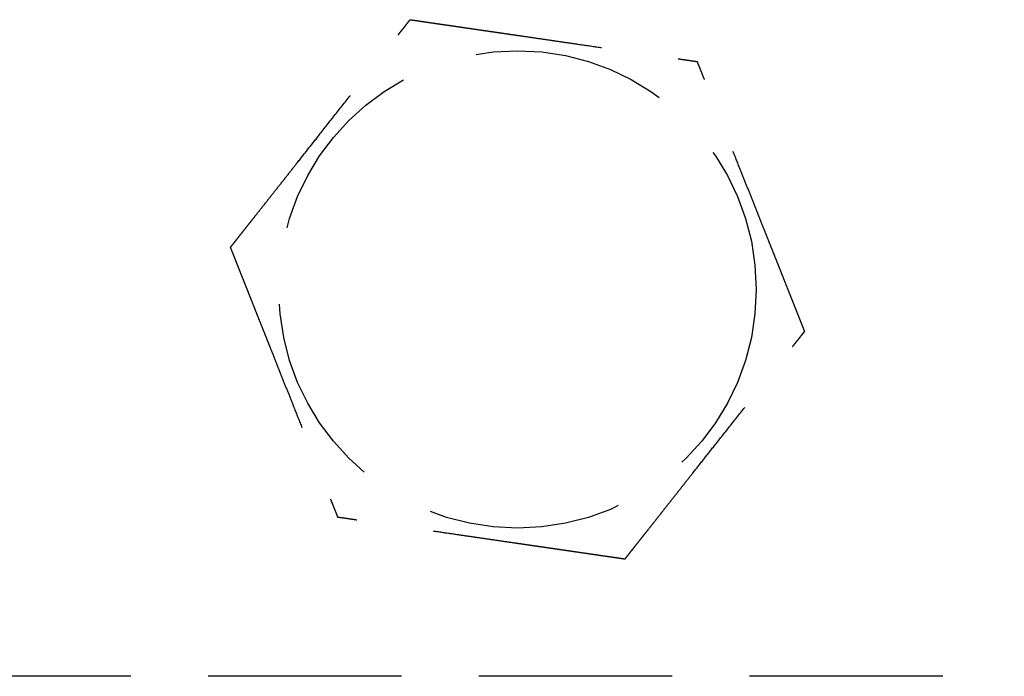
# Model space of a CAD drawing. Header units: millimetres. Extents: x -50096 to 615650, y 194565 to 243945.
# Tile 92 of 256: x 234091 to 234117, y 221525 to 221542. Entities that reach past the tile are written whole.
import ezdxf

# ---------------------------------------------------------------- set-up
doc = ezdxf.new("R2010")
doc.units = ezdxf.units.MM
doc.linetypes.add('ГТО-1 Пунктир', pattern=[7, 5, -2])
doc.layers.add('ГТО-2_Размеры_035', color=2, linetype='Continuous', lineweight=35)
doc.layers.add('ОГОС_Пунктир_025', color=151, linetype='ГТО-1 Пунктир', lineweight=25)

# ---------------------------------------------------------------- blocks, each defined once
blk = doc.blocks.new('ОГСО_Затвор_План')
at = {"layer": 'ОГОС_Пунктир_025'}
blk.add_line((-804.171, -137.499), (-1174.17, -137.499), dxfattribs=at)
blk.add_line((-804.171, -137.499), (-1174.17, -137.499), dxfattribs=at)
blk.add_circle((-864.17, -127.499), 6.172, dxfattribs=at)
blk.add_circle((-864.17, -127.499), 6.172, dxfattribs=at)
for points, knots in [([(-871.597, -126.417), (-871.597, -126.416), (-871.595, -126.413), (-871.592, -126.41), (-871.588, -126.405), (-871.584, -126.4), (-871.579, -126.393), (-871.572, -126.385), (-871.564, -126.374), (-871.555, -126.362), (-871.544, -126.349), (-871.532, -126.334), (-871.519, -126.318), (-871.502, -126.296), (-871.481, -126.269), (-871.455, -126.237), (-871.428, -126.202), (-871.399, -126.166), (-871.37, -126.128), (-871.334, -126.083), (-871.291, -126.029), (-871.243, -125.968), (-871.193, -125.904), (-871.142, -125.839), (-871.089, -125.773), (-871.036, -125.706), (-870.96, -125.61), (-870.861, -125.484), (-870.739, -125.33), (-870.616, -125.173), (-870.491, -125.015), (-870.365, -124.856), (-870.239, -124.697), (-870.113, -124.536), (-869.986, -124.376), (-869.803, -124.144), (-869.565, -123.843), (-869.232, -123.421), (-868.859, -122.948), (-868.544, -122.549), (-868.326, -122.273), (-868.206, -122.122), (-868.087, -121.971), (-867.969, -121.821), (-867.851, -121.672), (-867.735, -121.525), (-867.635, -121.398), (-867.55, -121.291), (-867.482, -121.204), (-867.415, -121.119), (-867.358, -121.047), (-867.311, -120.988), (-867.275, -120.942), (-867.239, -120.897), (-867.205, -120.854), (-867.172, -120.811), (-867.14, -120.771), (-867.112, -120.736), (-867.088, -120.706), (-867.069, -120.681), (-867.05, -120.658), (-867.033, -120.636), (-867.017, -120.615), (-867.003, -120.597), (-866.99, -120.582), (-866.98, -120.568), (-866.971, -120.557), (-866.963, -120.547), (-866.957, -120.539), (-866.952, -120.533), (-866.949, -120.529), (-866.947, -120.527), (-866.947, -120.526), (-866.946, -120.526)], [0, 0, 0, 0, 0.004182, 0.008796, 0.014274, 0.021048, 0.02955, 0.040212, 0.053192, 0.068472, 0.085817, 0.104992, 0.125765, 0.147899, 0.186716, 0.228314, 0.272433, 0.318813, 0.367192, 0.417311, 0.492942, 0.57135, 0.652174, 0.735055, 0.819632, 0.905546, 0.992436, 1.187014, 1.38422, 1.583666, 1.78496, 1.987715, 2.19154, 2.396047, 2.600845, 2.805547, 3.279754, 3.752757, 4.41891, 5.086095, 5.279545, 5.472709, 5.665164, 5.856487, 6.046254, 6.234044, 6.419432, 6.531412, 6.64193, 6.75058, 6.856958, 6.916902, 6.975707, 7.033119, 7.088885, 7.14275, 7.194461, 7.243764, 7.276857, 7.308463, 7.338412, 7.366533, 7.392657, 7.416613, 7.435446, 7.452365, 7.467207, 7.479806, 7.489998, 7.497619, 7.502504, 7.504452, 7.505541, 7.505541, 7.505541, 7.505541]), ([(-871.597, -126.417), (-871.597, -126.416), (-871.595, -126.413), (-871.592, -126.41), (-871.588, -126.405), (-871.584, -126.4), (-871.579, -126.393), (-871.572, -126.385), (-871.564, -126.374), (-871.555, -126.362), (-871.544, -126.349), (-871.532, -126.334), (-871.519, -126.318), (-871.502, -126.296), (-871.481, -126.269), (-871.455, -126.237), (-871.428, -126.202), (-871.399, -126.166), (-871.37, -126.128), (-871.334, -126.083), (-871.291, -126.029), (-871.243, -125.968), (-871.193, -125.904), (-871.142, -125.839), (-871.089, -125.773), (-871.036, -125.706), (-870.96, -125.61), (-870.861, -125.484), (-870.739, -125.33), (-870.616, -125.173), (-870.491, -125.015), (-870.365, -124.856), (-870.239, -124.697), (-870.113, -124.536), (-869.986, -124.376), (-869.803, -124.144), (-869.565, -123.843), (-869.232, -123.421), (-868.859, -122.948), (-868.544, -122.549), (-868.326, -122.273), (-868.206, -122.122), (-868.087, -121.971), (-867.969, -121.821), (-867.851, -121.672), (-867.735, -121.525), (-867.635, -121.398), (-867.55, -121.291), (-867.482, -121.204), (-867.415, -121.119), (-867.358, -121.047), (-867.311, -120.988), (-867.275, -120.942), (-867.239, -120.897), (-867.205, -120.854), (-867.172, -120.811), (-867.14, -120.771), (-867.112, -120.736), (-867.088, -120.706), (-867.069, -120.681), (-867.05, -120.658), (-867.033, -120.636), (-867.017, -120.615), (-867.003, -120.597), (-866.99, -120.582), (-866.98, -120.568), (-866.971, -120.557), (-866.963, -120.547), (-866.957, -120.539), (-866.952, -120.533), (-866.949, -120.529), (-866.947, -120.527), (-866.947, -120.526), (-866.946, -120.526)], [0, 0, 0, 0, 0.004182, 0.008796, 0.014274, 0.021048, 0.02955, 0.040212, 0.053192, 0.068472, 0.085817, 0.104992, 0.125765, 0.147899, 0.186716, 0.228314, 0.272433, 0.318813, 0.367192, 0.417311, 0.492942, 0.57135, 0.652174, 0.735055, 0.819632, 0.905546, 0.992436, 1.187014, 1.38422, 1.583666, 1.78496, 1.987715, 2.19154, 2.396047, 2.600845, 2.805547, 3.279754, 3.752757, 4.41891, 5.086095, 5.279545, 5.472709, 5.665164, 5.856487, 6.046254, 6.234044, 6.419432, 6.531412, 6.64193, 6.75058, 6.856958, 6.916902, 6.975707, 7.033119, 7.088885, 7.14275, 7.194461, 7.243764, 7.276857, 7.308463, 7.338412, 7.366533, 7.392657, 7.416613, 7.435446, 7.452365, 7.467207, 7.479806, 7.489998, 7.497619, 7.502504, 7.504452, 7.505541, 7.505541, 7.505541, 7.505541]), ([(-866.946, -120.526), (-866.945, -120.526), (-866.943, -120.527), (-866.939, -120.527), (-866.934, -120.528), (-866.929, -120.529), (-866.922, -120.53), (-866.915, -120.531), (-866.905, -120.532), (-866.894, -120.534), (-866.881, -120.536), (-866.867, -120.538), (-866.851, -120.54), (-866.834, -120.542), (-866.815, -120.545), (-866.793, -120.548), (-866.767, -120.552), (-866.736, -120.557), (-866.704, -120.561), (-866.671, -120.566), (-866.636, -120.571), (-866.6, -120.577), (-866.563, -120.582), (-866.519, -120.588), (-866.466, -120.596), (-866.405, -120.605), (-866.343, -120.614), (-866.28, -120.623), (-866.215, -120.633), (-866.149, -120.642), (-866.082, -120.652), (-866.015, -120.662), (-865.916, -120.676), (-865.785, -120.695), (-865.621, -120.719), (-865.456, -120.743), (-865.29, -120.768), (-865.122, -120.792), (-864.953, -120.817), (-864.784, -120.841), (-864.614, -120.866), (-864.444, -120.891), (-864.273, -120.916), (-864.034, -120.95), (-863.727, -120.995), (-863.351, -121.05), (-862.977, -121.105), (-862.555, -121.166), (-862.087, -121.234), (-861.701, -121.291), (-861.445, -121.328), (-861.318, -121.346), (-861.192, -121.365), (-861.066, -121.383), (-860.942, -121.401), (-860.818, -121.419), (-860.695, -121.437), (-860.574, -121.455), (-860.466, -121.471), (-860.374, -121.484), (-860.295, -121.496), (-860.217, -121.507), (-860.141, -121.518), (-860.075, -121.528), (-860.019, -121.536), (-859.974, -121.542), (-859.93, -121.549), (-859.887, -121.555), (-859.846, -121.561), (-859.806, -121.567), (-859.767, -121.572), (-859.734, -121.577), (-859.705, -121.582), (-859.681, -121.585), (-859.659, -121.588), (-859.637, -121.591), (-859.617, -121.594), (-859.599, -121.597), (-859.583, -121.599), (-859.569, -121.601), (-859.557, -121.603), (-859.547, -121.605), (-859.538, -121.606), (-859.531, -121.607), (-859.526, -121.608), (-859.522, -121.608), (-859.52, -121.608), (-859.52, -121.609), (-859.519, -121.609)], [0, 0, 0, 0, 0.003646, 0.007568, 0.012043, 0.017347, 0.023757, 0.031549, 0.041, 0.052271, 0.06531, 0.079964, 0.096078, 0.113498, 0.132072, 0.151644, 0.181004, 0.211968, 0.244426, 0.278268, 0.313382, 0.349658, 0.386984, 0.425251, 0.484866, 0.546217, 0.60913, 0.673436, 0.738961, 0.805533, 0.872981, 0.941134, 1.009817, 1.173364, 1.338707, 1.50564, 1.673955, 1.843444, 2.013899, 2.185114, 2.356879, 2.528989, 2.701234, 2.873407, 3.253802, 3.633193, 4.011946, 4.390429, 4.911086, 5.431743, 5.559879, 5.687814, 5.815361, 5.942329, 6.068531, 6.193776, 6.317876, 6.440642, 6.561884, 6.6427, 6.722522, 6.801138, 6.878336, 6.9539, 7.000477, 7.046164, 7.090801, 7.134229, 7.176288, 7.216817, 7.255657, 7.292649, 7.318042, 7.342292, 7.365295, 7.386952, 7.407158, 7.425811, 7.442811, 7.456046, 7.467888, 7.478246, 7.487029, 7.494148, 7.499512, 7.503032, 7.504637, 7.505535, 7.505535, 7.505535, 7.505535]), ([(-866.946, -120.526), (-866.945, -120.526), (-866.943, -120.527), (-866.939, -120.527), (-866.934, -120.528), (-866.929, -120.529), (-866.922, -120.53), (-866.915, -120.531), (-866.905, -120.532), (-866.894, -120.534), (-866.881, -120.536), (-866.867, -120.538), (-866.851, -120.54), (-866.834, -120.542), (-866.815, -120.545), (-866.793, -120.548), (-866.767, -120.552), (-866.736, -120.557), (-866.704, -120.561), (-866.671, -120.566), (-866.636, -120.571), (-866.6, -120.577), (-866.563, -120.582), (-866.519, -120.588), (-866.466, -120.596), (-866.405, -120.605), (-866.343, -120.614), (-866.28, -120.623), (-866.215, -120.633), (-866.149, -120.642), (-866.082, -120.652), (-866.015, -120.662), (-865.916, -120.676), (-865.785, -120.695), (-865.621, -120.719), (-865.456, -120.743), (-865.29, -120.768), (-865.122, -120.792), (-864.953, -120.817), (-864.784, -120.841), (-864.614, -120.866), (-864.444, -120.891), (-864.273, -120.916), (-864.034, -120.95), (-863.727, -120.995), (-863.351, -121.05), (-862.977, -121.105), (-862.555, -121.166), (-862.087, -121.234), (-861.701, -121.291), (-861.445, -121.328), (-861.318, -121.346), (-861.192, -121.365), (-861.066, -121.383), (-860.942, -121.401), (-860.818, -121.419), (-860.695, -121.437), (-860.574, -121.455), (-860.466, -121.471), (-860.374, -121.484), (-860.295, -121.496), (-860.217, -121.507), (-860.141, -121.518), (-860.075, -121.528), (-860.019, -121.536), (-859.974, -121.542), (-859.93, -121.549), (-859.887, -121.555), (-859.846, -121.561), (-859.806, -121.567), (-859.767, -121.572), (-859.734, -121.577), (-859.705, -121.582), (-859.681, -121.585), (-859.659, -121.588), (-859.637, -121.591), (-859.617, -121.594), (-859.599, -121.597), (-859.583, -121.599), (-859.569, -121.601), (-859.557, -121.603), (-859.547, -121.605), (-859.538, -121.606), (-859.531, -121.607), (-859.526, -121.608), (-859.522, -121.608), (-859.52, -121.608), (-859.52, -121.609), (-859.519, -121.609)], [0, 0, 0, 0, 0.003646, 0.007568, 0.012043, 0.017347, 0.023757, 0.031549, 0.041, 0.052271, 0.06531, 0.079964, 0.096078, 0.113498, 0.132072, 0.151644, 0.181004, 0.211968, 0.244426, 0.278268, 0.313382, 0.349658, 0.386984, 0.425251, 0.484866, 0.546217, 0.60913, 0.673436, 0.738961, 0.805533, 0.872981, 0.941134, 1.009817, 1.173364, 1.338707, 1.50564, 1.673955, 1.843444, 2.013899, 2.185114, 2.356879, 2.528989, 2.701234, 2.873407, 3.253802, 3.633193, 4.011946, 4.390429, 4.911086, 5.431743, 5.559879, 5.687814, 5.815361, 5.942329, 6.068531, 6.193776, 6.317876, 6.440642, 6.561884, 6.6427, 6.722522, 6.801138, 6.878336, 6.9539, 7.000477, 7.046164, 7.090801, 7.134229, 7.176288, 7.216817, 7.255657, 7.292649, 7.318042, 7.342292, 7.365295, 7.386952, 7.407158, 7.425811, 7.442811, 7.456046, 7.467888, 7.478246, 7.487029, 7.494148, 7.499512, 7.503032, 7.504637, 7.505535, 7.505535, 7.505535, 7.505535]), ([(-856.743, -128.582), (-856.744, -128.581), (-856.745, -128.578), (-856.746, -128.575), (-856.748, -128.57), (-856.75, -128.565), (-856.752, -128.559), (-856.755, -128.552), (-856.759, -128.543), (-856.763, -128.533), (-856.768, -128.521), (-856.773, -128.507), (-856.779, -128.492), (-856.785, -128.476), (-856.792, -128.459), (-856.801, -128.438), (-856.811, -128.413), (-856.822, -128.384), (-856.834, -128.354), (-856.846, -128.323), (-856.859, -128.29), (-856.873, -128.257), (-856.887, -128.222), (-856.903, -128.18), (-856.923, -128.131), (-856.946, -128.074), (-856.969, -128.016), (-856.993, -127.956), (-857.017, -127.895), (-857.041, -127.833), (-857.066, -127.771), (-857.092, -127.707), (-857.129, -127.614), (-857.178, -127.491), (-857.239, -127.338), (-857.3, -127.183), (-857.363, -127.026), (-857.425, -126.869), (-857.488, -126.711), (-857.552, -126.552), (-857.615, -126.392), (-857.679, -126.232), (-857.742, -126.072), (-857.832, -125.848), (-857.947, -125.559), (-858.087, -125.207), (-858.227, -124.855), (-858.385, -124.459), (-858.56, -124.019), (-858.706, -123.652), (-858.806, -123.402), (-858.859, -123.268), (-858.912, -123.135), (-858.964, -123.003), (-859.017, -122.871), (-859.068, -122.741), (-859.12, -122.613), (-859.163, -122.503), (-859.2, -122.411), (-859.23, -122.336), (-859.259, -122.263), (-859.287, -122.192), (-859.312, -122.13), (-859.332, -122.078), (-859.349, -122.036), (-859.366, -121.994), (-859.382, -121.954), (-859.397, -121.915), (-859.412, -121.877), (-859.427, -121.841), (-859.439, -121.81), (-859.45, -121.783), (-859.459, -121.761), (-859.467, -121.739), (-859.475, -121.719), (-859.483, -121.7), (-859.49, -121.683), (-859.496, -121.668), (-859.501, -121.655), (-859.505, -121.644), (-859.509, -121.634), (-859.512, -121.626), (-859.515, -121.62), (-859.517, -121.615), (-859.518, -121.612), (-859.519, -121.61), (-859.519, -121.609), (-859.519, -121.609)], [0, 0, 0, 0, 0.00365, 0.007577, 0.012056, 0.017363, 0.023776, 0.031571, 0.041023, 0.052295, 0.065333, 0.079985, 0.096097, 0.113516, 0.132087, 0.151658, 0.181016, 0.211981, 0.24444, 0.278283, 0.313399, 0.349676, 0.387005, 0.425273, 0.484887, 0.546236, 0.609148, 0.673451, 0.738972, 0.805541, 0.872986, 0.941134, 1.009815, 1.17336, 1.338703, 1.505636, 1.673952, 1.843442, 2.013899, 2.185116, 2.356884, 2.528995, 2.701243, 2.873419, 3.253812, 3.633201, 4.011952, 4.390433, 4.91109, 5.431746, 5.575888, 5.719746, 5.863051, 6.005536, 6.146931, 6.286966, 6.425372, 6.561882, 6.642702, 6.72253, 6.801152, 6.878354, 6.953922, 7.000498, 7.046184, 7.09082, 7.134246, 7.176303, 7.21683, 7.255668, 7.292657, 7.318047, 7.342295, 7.365297, 7.386951, 7.407157, 7.42581, 7.442811, 7.456048, 7.467893, 7.478254, 7.48704, 7.494162, 7.499528, 7.503048, 7.504653, 7.505551, 7.505551, 7.505551, 7.505551]), ([(-856.743, -128.582), (-856.744, -128.581), (-856.745, -128.578), (-856.746, -128.575), (-856.748, -128.57), (-856.75, -128.565), (-856.752, -128.559), (-856.755, -128.552), (-856.759, -128.543), (-856.763, -128.533), (-856.768, -128.521), (-856.773, -128.507), (-856.779, -128.492), (-856.785, -128.476), (-856.792, -128.459), (-856.801, -128.438), (-856.811, -128.413), (-856.822, -128.384), (-856.834, -128.354), (-856.846, -128.323), (-856.859, -128.29), (-856.873, -128.257), (-856.887, -128.222), (-856.903, -128.18), (-856.923, -128.131), (-856.946, -128.074), (-856.969, -128.016), (-856.993, -127.956), (-857.017, -127.895), (-857.041, -127.833), (-857.066, -127.771), (-857.092, -127.707), (-857.129, -127.614), (-857.178, -127.491), (-857.239, -127.338), (-857.3, -127.183), (-857.363, -127.026), (-857.425, -126.869), (-857.488, -126.711), (-857.552, -126.552), (-857.615, -126.392), (-857.679, -126.232), (-857.742, -126.072), (-857.832, -125.848), (-857.947, -125.559), (-858.087, -125.207), (-858.227, -124.855), (-858.385, -124.459), (-858.56, -124.019), (-858.706, -123.652), (-858.806, -123.402), (-858.859, -123.268), (-858.912, -123.135), (-858.964, -123.003), (-859.017, -122.871), (-859.068, -122.741), (-859.12, -122.613), (-859.163, -122.503), (-859.2, -122.411), (-859.23, -122.336), (-859.259, -122.263), (-859.287, -122.192), (-859.312, -122.13), (-859.332, -122.078), (-859.349, -122.036), (-859.366, -121.994), (-859.382, -121.954), (-859.397, -121.915), (-859.412, -121.877), (-859.427, -121.841), (-859.439, -121.81), (-859.45, -121.783), (-859.459, -121.761), (-859.467, -121.739), (-859.475, -121.719), (-859.483, -121.7), (-859.49, -121.683), (-859.496, -121.668), (-859.501, -121.655), (-859.505, -121.644), (-859.509, -121.634), (-859.512, -121.626), (-859.515, -121.62), (-859.517, -121.615), (-859.518, -121.612), (-859.519, -121.61), (-859.519, -121.609), (-859.519, -121.609)], [0, 0, 0, 0, 0.00365, 0.007577, 0.012056, 0.017363, 0.023776, 0.031571, 0.041023, 0.052295, 0.065333, 0.079985, 0.096097, 0.113516, 0.132087, 0.151658, 0.181016, 0.211981, 0.24444, 0.278283, 0.313399, 0.349676, 0.387005, 0.425273, 0.484887, 0.546236, 0.609148, 0.673451, 0.738972, 0.805541, 0.872986, 0.941134, 1.009815, 1.17336, 1.338703, 1.505636, 1.673952, 1.843442, 2.013899, 2.185116, 2.356884, 2.528995, 2.701243, 2.873419, 3.253812, 3.633201, 4.011952, 4.390433, 4.91109, 5.431746, 5.575888, 5.719746, 5.863051, 6.005536, 6.146931, 6.286966, 6.425372, 6.561882, 6.642702, 6.72253, 6.801152, 6.878354, 6.953922, 7.000498, 7.046184, 7.09082, 7.134246, 7.176303, 7.21683, 7.255668, 7.292657, 7.318047, 7.342295, 7.365297, 7.386951, 7.407157, 7.42581, 7.442811, 7.456048, 7.467893, 7.478254, 7.48704, 7.494162, 7.499528, 7.503048, 7.504653, 7.505551, 7.505551, 7.505551, 7.505551]), ([(-871.597, -126.417), (-871.597, -126.418), (-871.596, -126.42), (-871.595, -126.424), (-871.593, -126.428), (-871.591, -126.433), (-871.589, -126.439), (-871.586, -126.447), (-871.582, -126.455), (-871.578, -126.466), (-871.573, -126.478), (-871.568, -126.492), (-871.562, -126.506), (-871.555, -126.523), (-871.548, -126.54), (-871.54, -126.561), (-871.53, -126.585), (-871.519, -126.614), (-871.507, -126.644), (-871.494, -126.676), (-871.481, -126.708), (-871.468, -126.742), (-871.454, -126.777), (-871.438, -126.818), (-871.418, -126.868), (-871.395, -126.925), (-871.372, -126.983), (-871.348, -127.043), (-871.324, -127.104), (-871.299, -127.165), (-871.274, -127.228), (-871.249, -127.291), (-871.212, -127.384), (-871.163, -127.507), (-871.102, -127.661), (-871.04, -127.816), (-870.978, -127.972), (-870.916, -128.13), (-870.853, -128.288), (-870.789, -128.447), (-870.726, -128.607), (-870.662, -128.766), (-870.598, -128.926), (-870.509, -129.151), (-870.394, -129.44), (-870.254, -129.792), (-870.114, -130.144), (-869.956, -130.54), (-869.781, -130.98), (-869.635, -131.347), (-869.535, -131.597), (-869.482, -131.731), (-869.429, -131.864), (-869.376, -131.996), (-869.324, -132.127), (-869.272, -132.257), (-869.221, -132.386), (-869.177, -132.496), (-869.141, -132.588), (-869.111, -132.662), (-869.082, -132.735), (-869.054, -132.807), (-869.029, -132.869), (-869.008, -132.921), (-868.991, -132.963), (-868.975, -133.004), (-868.959, -133.045), (-868.943, -133.084), (-868.928, -133.121), (-868.914, -133.157), (-868.902, -133.189), (-868.891, -133.216), (-868.882, -133.238), (-868.873, -133.259), (-868.866, -133.279), (-868.858, -133.298), (-868.851, -133.315), (-868.845, -133.331), (-868.84, -133.344), (-868.836, -133.355), (-868.832, -133.364), (-868.829, -133.372), (-868.826, -133.379), (-868.824, -133.384), (-868.823, -133.387), (-868.822, -133.389), (-868.822, -133.39), (-868.821, -133.39)], [0, 0, 0, 0, 0.003644, 0.007565, 0.012038, 0.017341, 0.023751, 0.031543, 0.040994, 0.052267, 0.065309, 0.079965, 0.096082, 0.113506, 0.132083, 0.151658, 0.181018, 0.211981, 0.244437, 0.278276, 0.313387, 0.349658, 0.386981, 0.425244, 0.484857, 0.546206, 0.609119, 0.673425, 0.738951, 0.805524, 0.872974, 0.941128, 1.009813, 1.173363, 1.33871, 1.505645, 1.673961, 1.843451, 2.013907, 2.185122, 2.356888, 2.528998, 2.701243, 2.873417, 3.253809, 3.633199, 4.011951, 4.390433, 4.911089, 5.431745, 5.575887, 5.719746, 5.863053, 6.005539, 6.146934, 6.286969, 6.425375, 6.561882, 6.642696, 6.722517, 6.801133, 6.87833, 6.953895, 7.000474, 7.046164, 7.090804, 7.134234, 7.176294, 7.216824, 7.255665, 7.292657, 7.318047, 7.342295, 7.365296, 7.386951, 7.407155, 7.425809, 7.442809, 7.456047, 7.467892, 7.478253, 7.48704, 7.494162, 7.499528, 7.503048, 7.504653, 7.50555, 7.50555, 7.50555, 7.50555]), ([(-871.597, -126.417), (-871.597, -126.418), (-871.596, -126.42), (-871.595, -126.424), (-871.593, -126.428), (-871.591, -126.433), (-871.589, -126.439), (-871.586, -126.447), (-871.582, -126.455), (-871.578, -126.466), (-871.573, -126.478), (-871.568, -126.492), (-871.562, -126.506), (-871.555, -126.523), (-871.548, -126.54), (-871.54, -126.561), (-871.53, -126.585), (-871.519, -126.614), (-871.507, -126.644), (-871.494, -126.676), (-871.481, -126.708), (-871.468, -126.742), (-871.454, -126.777), (-871.438, -126.818), (-871.418, -126.868), (-871.395, -126.925), (-871.372, -126.983), (-871.348, -127.043), (-871.324, -127.104), (-871.299, -127.165), (-871.274, -127.228), (-871.249, -127.291), (-871.212, -127.384), (-871.163, -127.507), (-871.102, -127.661), (-871.04, -127.816), (-870.978, -127.972), (-870.916, -128.13), (-870.853, -128.288), (-870.789, -128.447), (-870.726, -128.607), (-870.662, -128.766), (-870.598, -128.926), (-870.509, -129.151), (-870.394, -129.44), (-870.254, -129.792), (-870.114, -130.144), (-869.956, -130.54), (-869.781, -130.98), (-869.635, -131.347), (-869.535, -131.597), (-869.482, -131.731), (-869.429, -131.864), (-869.376, -131.996), (-869.324, -132.127), (-869.272, -132.257), (-869.221, -132.386), (-869.177, -132.496), (-869.141, -132.588), (-869.111, -132.662), (-869.082, -132.735), (-869.054, -132.807), (-869.029, -132.869), (-869.008, -132.921), (-868.991, -132.963), (-868.975, -133.004), (-868.959, -133.045), (-868.943, -133.084), (-868.928, -133.121), (-868.914, -133.157), (-868.902, -133.189), (-868.891, -133.216), (-868.882, -133.238), (-868.873, -133.259), (-868.866, -133.279), (-868.858, -133.298), (-868.851, -133.315), (-868.845, -133.331), (-868.84, -133.344), (-868.836, -133.355), (-868.832, -133.364), (-868.829, -133.372), (-868.826, -133.379), (-868.824, -133.384), (-868.823, -133.387), (-868.822, -133.389), (-868.822, -133.39), (-868.821, -133.39)], [0, 0, 0, 0, 0.003644, 0.007565, 0.012038, 0.017341, 0.023751, 0.031543, 0.040994, 0.052267, 0.065309, 0.079965, 0.096082, 0.113506, 0.132083, 0.151658, 0.181018, 0.211981, 0.244437, 0.278276, 0.313387, 0.349658, 0.386981, 0.425244, 0.484857, 0.546206, 0.609119, 0.673425, 0.738951, 0.805524, 0.872974, 0.941128, 1.009813, 1.173363, 1.33871, 1.505645, 1.673961, 1.843451, 2.013907, 2.185122, 2.356888, 2.528998, 2.701243, 2.873417, 3.253809, 3.633199, 4.011951, 4.390433, 4.911089, 5.431745, 5.575887, 5.719746, 5.863053, 6.005539, 6.146934, 6.286969, 6.425375, 6.561882, 6.642696, 6.722517, 6.801133, 6.87833, 6.953895, 7.000474, 7.046164, 7.090804, 7.134234, 7.176294, 7.216824, 7.255665, 7.292657, 7.318047, 7.342295, 7.365296, 7.386951, 7.407155, 7.425809, 7.442809, 7.456047, 7.467892, 7.478253, 7.48704, 7.494162, 7.499528, 7.503048, 7.504653, 7.50555, 7.50555, 7.50555, 7.50555]), ([(-861.394, -134.473), (-861.394, -134.472), (-861.392, -134.469), (-861.389, -134.465), (-861.385, -134.461), (-861.381, -134.456), (-861.376, -134.449), (-861.369, -134.44), (-861.361, -134.43), (-861.352, -134.418), (-861.341, -134.405), (-861.329, -134.39), (-861.316, -134.374), (-861.299, -134.352), (-861.278, -134.325), (-861.252, -134.293), (-861.225, -134.258), (-861.196, -134.222), (-861.167, -134.184), (-861.131, -134.138), (-861.088, -134.085), (-861.04, -134.024), (-860.99, -133.96), (-860.939, -133.895), (-860.886, -133.829), (-860.833, -133.762), (-860.757, -133.666), (-860.658, -133.54), (-860.536, -133.386), (-860.413, -133.229), (-860.288, -133.071), (-860.162, -132.912), (-860.036, -132.752), (-859.91, -132.592), (-859.783, -132.431), (-859.6, -132.2), (-859.362, -131.899), (-859.029, -131.477), (-858.656, -131.004), (-858.34, -130.605), (-858.123, -130.329), (-858.003, -130.178), (-857.884, -130.027), (-857.766, -129.877), (-857.648, -129.728), (-857.532, -129.58), (-857.432, -129.454), (-857.347, -129.347), (-857.279, -129.26), (-857.212, -129.175), (-857.155, -129.103), (-857.108, -129.044), (-857.072, -128.998), (-857.036, -128.953), (-857.002, -128.909), (-856.969, -128.867), (-856.937, -128.827), (-856.909, -128.792), (-856.885, -128.762), (-856.866, -128.737), (-856.847, -128.714), (-856.83, -128.692), (-856.814, -128.671), (-856.8, -128.653), (-856.787, -128.637), (-856.777, -128.624), (-856.768, -128.613), (-856.76, -128.603), (-856.754, -128.595), (-856.749, -128.589), (-856.746, -128.585), (-856.744, -128.583), (-856.744, -128.582), (-856.743, -128.582)], [0, 0, 0, 0, 0.004182, 0.008796, 0.014274, 0.021048, 0.02955, 0.040212, 0.053192, 0.068472, 0.085817, 0.104992, 0.125765, 0.147899, 0.186716, 0.228314, 0.272433, 0.318813, 0.367192, 0.417311, 0.492942, 0.57135, 0.652174, 0.735055, 0.819632, 0.905546, 0.992436, 1.187014, 1.38422, 1.583666, 1.78496, 1.987715, 2.19154, 2.396047, 2.600846, 2.805547, 3.279754, 3.752757, 4.418911, 5.086095, 5.279541, 5.472701, 5.665151, 5.85647, 6.046234, 6.234022, 6.419409, 6.531395, 6.641919, 6.750574, 6.856955, 6.916896, 6.975697, 7.033105, 7.088867, 7.142728, 7.194437, 7.243738, 7.276834, 7.308444, 7.338396, 7.366521, 7.392651, 7.416613, 7.435451, 7.452375, 7.46722, 7.479822, 7.490013, 7.497629, 7.502504, 7.504441, 7.505517, 7.505517, 7.505517, 7.505517]), ([(-861.394, -134.473), (-861.394, -134.472), (-861.392, -134.469), (-861.389, -134.465), (-861.385, -134.461), (-861.381, -134.456), (-861.376, -134.449), (-861.369, -134.44), (-861.361, -134.43), (-861.352, -134.418), (-861.341, -134.405), (-861.329, -134.39), (-861.316, -134.374), (-861.299, -134.352), (-861.278, -134.325), (-861.252, -134.293), (-861.225, -134.258), (-861.196, -134.222), (-861.167, -134.184), (-861.131, -134.138), (-861.088, -134.085), (-861.04, -134.024), (-860.99, -133.96), (-860.939, -133.895), (-860.886, -133.829), (-860.833, -133.762), (-860.757, -133.666), (-860.658, -133.54), (-860.536, -133.386), (-860.413, -133.229), (-860.288, -133.071), (-860.162, -132.912), (-860.036, -132.752), (-859.91, -132.592), (-859.783, -132.431), (-859.6, -132.2), (-859.362, -131.899), (-859.029, -131.477), (-858.656, -131.004), (-858.34, -130.605), (-858.123, -130.329), (-858.003, -130.178), (-857.884, -130.027), (-857.766, -129.877), (-857.648, -129.728), (-857.532, -129.58), (-857.432, -129.454), (-857.347, -129.347), (-857.279, -129.26), (-857.212, -129.175), (-857.155, -129.103), (-857.108, -129.044), (-857.072, -128.998), (-857.036, -128.953), (-857.002, -128.909), (-856.969, -128.867), (-856.937, -128.827), (-856.909, -128.792), (-856.885, -128.762), (-856.866, -128.737), (-856.847, -128.714), (-856.83, -128.692), (-856.814, -128.671), (-856.8, -128.653), (-856.787, -128.637), (-856.777, -128.624), (-856.768, -128.613), (-856.76, -128.603), (-856.754, -128.595), (-856.749, -128.589), (-856.746, -128.585), (-856.744, -128.583), (-856.744, -128.582), (-856.743, -128.582)], [0, 0, 0, 0, 0.004182, 0.008796, 0.014274, 0.021048, 0.02955, 0.040212, 0.053192, 0.068472, 0.085817, 0.104992, 0.125765, 0.147899, 0.186716, 0.228314, 0.272433, 0.318813, 0.367192, 0.417311, 0.492942, 0.57135, 0.652174, 0.735055, 0.819632, 0.905546, 0.992436, 1.187014, 1.38422, 1.583666, 1.78496, 1.987715, 2.19154, 2.396047, 2.600846, 2.805547, 3.279754, 3.752757, 4.418911, 5.086095, 5.279541, 5.472701, 5.665151, 5.85647, 6.046234, 6.234022, 6.419409, 6.531395, 6.641919, 6.750574, 6.856955, 6.916896, 6.975697, 7.033105, 7.088867, 7.142728, 7.194437, 7.243738, 7.276834, 7.308444, 7.338396, 7.366521, 7.392651, 7.416613, 7.435451, 7.452375, 7.46722, 7.479822, 7.490013, 7.497629, 7.502504, 7.504441, 7.505517, 7.505517, 7.505517, 7.505517]), ([(-861.394, -134.473), (-861.396, -134.472), (-861.398, -134.472), (-861.402, -134.472), (-861.407, -134.471), (-861.412, -134.47), (-861.418, -134.469), (-861.426, -134.468), (-861.436, -134.467), (-861.447, -134.465), (-861.46, -134.463), (-861.474, -134.461), (-861.49, -134.459), (-861.507, -134.456), (-861.525, -134.454), (-861.548, -134.45), (-861.574, -134.446), (-861.605, -134.442), (-861.637, -134.437), (-861.67, -134.432), (-861.705, -134.427), (-861.741, -134.422), (-861.778, -134.417), (-861.822, -134.41), (-861.875, -134.403), (-861.935, -134.394), (-861.998, -134.385), (-862.061, -134.375), (-862.126, -134.366), (-862.192, -134.356), (-862.258, -134.347), (-862.326, -134.337), (-862.425, -134.322), (-862.556, -134.303), (-862.72, -134.279), (-862.885, -134.255), (-863.051, -134.231), (-863.219, -134.207), (-863.388, -134.182), (-863.557, -134.157), (-863.727, -134.133), (-863.897, -134.108), (-864.067, -134.083), (-864.306, -134.048), (-864.614, -134.003), (-864.989, -133.949), (-865.364, -133.894), (-865.786, -133.833), (-866.254, -133.764), (-866.64, -133.708), (-866.896, -133.671), (-867.023, -133.652), (-867.149, -133.634), (-867.274, -133.616), (-867.399, -133.597), (-867.523, -133.579), (-867.646, -133.561), (-867.767, -133.544), (-867.874, -133.528), (-867.967, -133.515), (-868.046, -133.503), (-868.124, -133.492), (-868.2, -133.481), (-868.266, -133.471), (-868.321, -133.463), (-868.367, -133.456), (-868.411, -133.45), (-868.454, -133.444), (-868.495, -133.438), (-868.535, -133.432), (-868.574, -133.426), (-868.607, -133.421), (-868.636, -133.417), (-868.66, -133.414), (-868.682, -133.41), (-868.704, -133.407), (-868.724, -133.404), (-868.742, -133.402), (-868.758, -133.399), (-868.772, -133.397), (-868.784, -133.396), (-868.794, -133.394), (-868.803, -133.393), (-868.81, -133.392), (-868.815, -133.391), (-868.818, -133.391), (-868.82, -133.39), (-868.821, -133.39), (-868.821, -133.39)], [0, 0, 0, 0, 0.003645, 0.007566, 0.01204, 0.017343, 0.023753, 0.031545, 0.040995, 0.052267, 0.065307, 0.079961, 0.096075, 0.113497, 0.132071, 0.151644, 0.181004, 0.211968, 0.244426, 0.278267, 0.31338, 0.349655, 0.386981, 0.425247, 0.484862, 0.546212, 0.609126, 0.673432, 0.738957, 0.80553, 0.872979, 0.941132, 1.009817, 1.173364, 1.338708, 1.505641, 1.673956, 1.843445, 2.0139, 2.185114, 2.356879, 2.528988, 2.701233, 2.873407, 3.2538, 3.63319, 4.011943, 4.390425, 4.911082, 5.431739, 5.559874, 5.68781, 5.815356, 5.942324, 6.068525, 6.193771, 6.317871, 6.440637, 6.56188, 6.642697, 6.722521, 6.801139, 6.878338, 6.953904, 7.00048, 7.046166, 7.090802, 7.134229, 7.176286, 7.216814, 7.255654, 7.292645, 7.318037, 7.342287, 7.365291, 7.386947, 7.407153, 7.425807, 7.442806, 7.456043, 7.467885, 7.478243, 7.487027, 7.494147, 7.499512, 7.503031, 7.504636, 7.505534, 7.505534, 7.505534, 7.505534]), ([(-861.394, -134.473), (-861.396, -134.472), (-861.398, -134.472), (-861.402, -134.472), (-861.407, -134.471), (-861.412, -134.47), (-861.418, -134.469), (-861.426, -134.468), (-861.436, -134.467), (-861.447, -134.465), (-861.46, -134.463), (-861.474, -134.461), (-861.49, -134.459), (-861.507, -134.456), (-861.525, -134.454), (-861.548, -134.45), (-861.574, -134.446), (-861.605, -134.442), (-861.637, -134.437), (-861.67, -134.432), (-861.705, -134.427), (-861.741, -134.422), (-861.778, -134.417), (-861.822, -134.41), (-861.875, -134.403), (-861.935, -134.394), (-861.998, -134.385), (-862.061, -134.375), (-862.126, -134.366), (-862.192, -134.356), (-862.258, -134.347), (-862.326, -134.337), (-862.425, -134.322), (-862.556, -134.303), (-862.72, -134.279), (-862.885, -134.255), (-863.051, -134.231), (-863.219, -134.207), (-863.388, -134.182), (-863.557, -134.157), (-863.727, -134.133), (-863.897, -134.108), (-864.067, -134.083), (-864.306, -134.048), (-864.614, -134.003), (-864.989, -133.949), (-865.364, -133.894), (-865.786, -133.833), (-866.254, -133.764), (-866.64, -133.708), (-866.896, -133.671), (-867.023, -133.652), (-867.149, -133.634), (-867.274, -133.616), (-867.399, -133.597), (-867.523, -133.579), (-867.646, -133.561), (-867.767, -133.544), (-867.874, -133.528), (-867.967, -133.515), (-868.046, -133.503), (-868.124, -133.492), (-868.2, -133.481), (-868.266, -133.471), (-868.321, -133.463), (-868.367, -133.456), (-868.411, -133.45), (-868.454, -133.444), (-868.495, -133.438), (-868.535, -133.432), (-868.574, -133.426), (-868.607, -133.421), (-868.636, -133.417), (-868.66, -133.414), (-868.682, -133.41), (-868.704, -133.407), (-868.724, -133.404), (-868.742, -133.402), (-868.758, -133.399), (-868.772, -133.397), (-868.784, -133.396), (-868.794, -133.394), (-868.803, -133.393), (-868.81, -133.392), (-868.815, -133.391), (-868.818, -133.391), (-868.82, -133.39), (-868.821, -133.39), (-868.821, -133.39)], [0, 0, 0, 0, 0.003645, 0.007566, 0.01204, 0.017343, 0.023753, 0.031545, 0.040995, 0.052267, 0.065307, 0.079961, 0.096075, 0.113497, 0.132071, 0.151644, 0.181004, 0.211968, 0.244426, 0.278267, 0.31338, 0.349655, 0.386981, 0.425247, 0.484862, 0.546212, 0.609126, 0.673432, 0.738957, 0.80553, 0.872979, 0.941132, 1.009817, 1.173364, 1.338708, 1.505641, 1.673956, 1.843445, 2.0139, 2.185114, 2.356879, 2.528988, 2.701233, 2.873407, 3.2538, 3.63319, 4.011943, 4.390425, 4.911082, 5.431739, 5.559874, 5.68781, 5.815356, 5.942324, 6.068525, 6.193771, 6.317871, 6.440637, 6.56188, 6.642697, 6.722521, 6.801139, 6.878338, 6.953904, 7.00048, 7.046166, 7.090802, 7.134229, 7.176286, 7.216814, 7.255654, 7.292645, 7.318037, 7.342287, 7.365291, 7.386947, 7.407153, 7.425807, 7.442806, 7.456043, 7.467885, 7.478243, 7.487027, 7.494147, 7.499512, 7.503031, 7.504636, 7.505534, 7.505534, 7.505534, 7.505534])]:
    blk.add_open_spline(points, degree=3, knots=knots, dxfattribs=at)
blk = doc.blocks.new('A$C1AA538EC')
at = {"layer": 'ГТО-2_Размеры_035', "rotation": 0.0001303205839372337}
blk.add_blockref('ОГСО_Затвор_План', (0, -11100.085), dxfattribs=at)

msp = doc.modelspace()

# ---------------------------------------------------------------- block references
at = {"layer": 'ГТО-2_Размеры_035'}
msp.add_blockref('A$C1AA538EC', (234968.45, 232762.782), dxfattribs=at)

doc.saveas('drawing.dxf')
